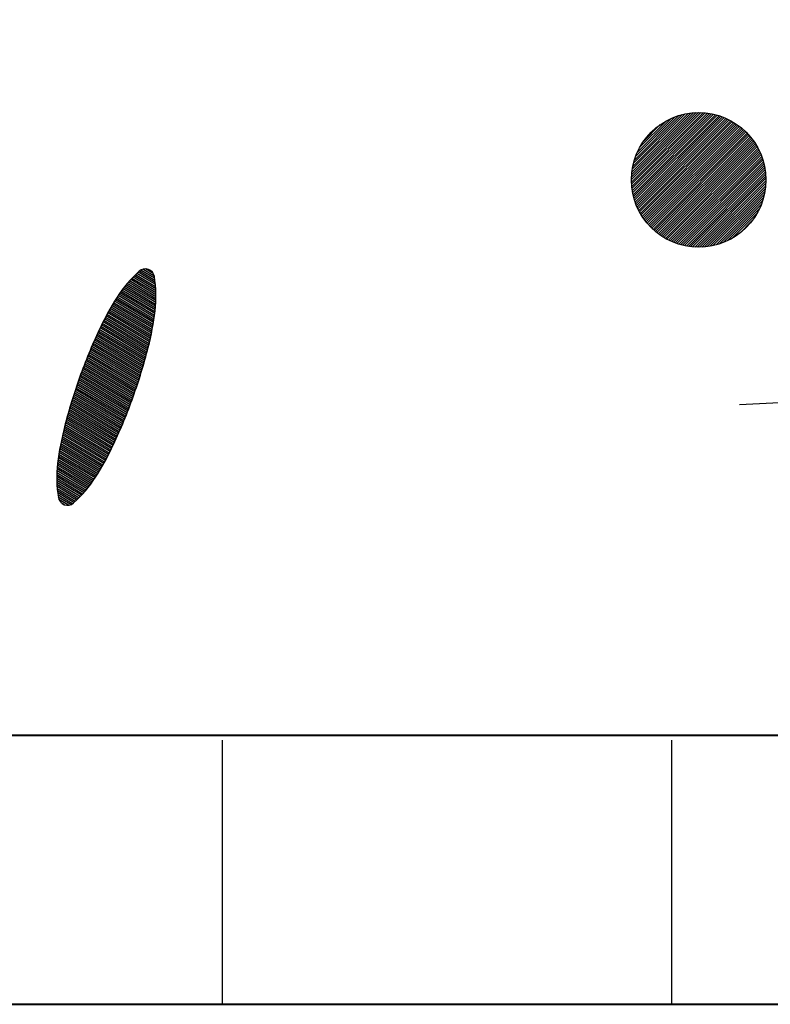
# Model space of a CAD drawing. Header units: millimetres. Extents: x -3143211 to -2549809, y 1060331 to 1341741.
# Tile 72 of 131: x -3020386 to -3019583, y 1105410 to 1106463. Entities that reach past the tile are written whole.
import ezdxf

# ---------------------------------------------------------------- set-up
doc = ezdxf.new("R2010")
doc.units = ezdxf.units.MM
doc.layers.add('8', color=2, linetype='Continuous')
doc.layers.add('PUMP', color=1, linetype='Continuous')

msp = doc.modelspace()

# ---------------------------------------------------------------- linework, layer by layer
at = {"color": 188}
for p, q in [((-3019731.93004, 1106291.75688), (-3019660.14711, 1106363.5398)), ((-3019731.89385, 1106289.24748), (-3019657.63771, 1106363.50362)), ((-3019731.87523, 1106294.35727), (-3019662.74751, 1106363.48499)), ((-3019731.77549, 1106286.82025), (-3019655.21049, 1106363.38526)), ((-3019731.71849, 1106297.05959), (-3019665.44983, 1106363.32826)), ((-3019731.58219, 1106284.46797), (-3019652.8582, 1106363.19196)), ((-3019731.44599, 1106299.87767), (-3019668.26791, 1106363.05576)), ((-3019731.31996, 1106282.18462), (-3019650.57485, 1106362.92972)), ((-3019731.03979, 1106302.82946), (-3019671.21969, 1106362.64956)), ((-3019730.99385, 1106279.96514), (-3019648.35537, 1106362.60362)), ((-3019730.60817, 1106277.80523), (-3019646.19547, 1106362.21794)), ((-3019730.47592, 1106305.93892), (-3019674.32916, 1106362.08568)), ((-3019730.1666, 1106275.70122), (-3019644.09146, 1106361.77636)), ((-3019729.72102, 1106309.2394), (-3019677.62964, 1106361.33078)), ((-3019729.67232, 1106273.64992), (-3019642.04016, 1106361.28208)), ((-3019729.12809, 1106271.64856), (-3019640.0388, 1106360.73786)), ((-3019728.7263, 1106312.77971), (-3019681.16995, 1106360.33606)), ((-3019728.53633, 1106269.69474), (-3019638.08497, 1106360.1461)), ((-3019727.89916, 1106267.78633), (-3019636.17656, 1106359.50892)), ((-3019727.4149, 1106316.63669), (-3019685.02693, 1106359.02466)), ((-3019727.21843, 1106265.92147), (-3019634.3117, 1106358.8282)), ((-3019726.4958, 1106264.09851), (-3019632.48875, 1106358.10557)), ((-3019725.73273, 1106262.31601), (-3019630.70624, 1106357.34249)), ((-3019725.65214, 1106320.94504), (-3019689.33527, 1106357.2619)), ((-3019724.93049, 1106260.57266), (-3019628.9629, 1106356.54025)), ((-3019724.09023, 1106258.86733), (-3019627.25757, 1106355.69999)), ((-3019723.21297, 1106257.19901), (-3019625.58925, 1106354.82273)), ((-3019723.15511, 1106325.98765), (-3019694.37789, 1106354.76487)), ((-3019722.29959, 1106255.56681), (-3019623.95704, 1106353.90935)), ((-3019721.35088, 1106253.96993), (-3019622.36016, 1106352.96065)), ((-3019720.36754, 1106252.40769), (-3019620.79792, 1106351.9773)), ((-3019719.35016, 1106250.87948), (-3019619.26972, 1106350.95992)), ((-3019719.0446, 1106332.64374), (-3019701.03398, 1106350.65436)), ((-3019718.29926, 1106249.3848), (-3019617.77503, 1106349.90902)), ((-3019717.21529, 1106247.92318), (-3019616.31342, 1106348.82505)), ((-3019716.09861, 1106246.49428), (-3019614.88452, 1106347.70837)), ((-3019714.94953, 1106245.09778), (-3019613.48801, 1106346.55929)), ((-3019713.76828, 1106243.73344), (-3019612.12368, 1106345.37804)), ((-3019712.55504, 1106242.4011), (-3019610.79134, 1106344.1648)), ((-3019711.30991, 1106241.10064), (-3019609.49088, 1106342.91967)), ((-3019710.03296, 1106239.83201), (-3019608.22224, 1106341.64272)), ((-3019708.72417, 1106238.59521), (-3019606.98545, 1106340.33393)), ((-3019707.38348, 1106237.39032), (-3019605.78055, 1106338.99324)), ((-3019706.01075, 1106236.21746), (-3019604.6077, 1106337.62052)), ((-3019704.60581, 1106235.07682), (-3019603.46706, 1106336.21557)), ((-3019703.16838, 1106233.96866), (-3019602.3589, 1106334.77815)), ((-3019701.69816, 1106232.89329), (-3019601.28353, 1106333.30793)), ((-3019700.19476, 1106231.85111), (-3019600.24135, 1106331.80452)), ((-3019698.65771, 1106230.84258), (-3019599.23282, 1106330.26748)), ((-3019697.08648, 1106229.86823), (-3019598.25846, 1106328.69624)), ((-3019695.48043, 1106228.92869), (-3019597.31892, 1106327.0902)), ((-3019693.83887, 1106228.02467), (-3019596.41491, 1106325.44863)), ((-3019692.16096, 1106227.15699), (-3019595.54723, 1106323.77073)), ((-3019690.4458, 1106226.32657), (-3019594.71681, 1106322.05556)), ((-3019688.69233, 1106225.53445), (-3019593.92469, 1106320.30209)), ((-3019686.89938, 1106224.78182), (-3019593.17205, 1106318.50915)), ((-3019685.06562, 1106224.06999), (-3019592.46023, 1106316.67538)), ((-3019683.18954, 1106223.40049), (-3019591.79072, 1106314.79931)), ((-3019681.26945, 1106222.77499), (-3019591.16523, 1106312.87921)), ((-3019679.30342, 1106222.19545), (-3019590.58568, 1106310.91318)), ((-3019677.28925, 1106221.66403), (-3019590.05427, 1106308.89901)), ((-3019675.22445, 1106221.18324), (-3019589.57348, 1106306.83421)), ((-3019673.10615, 1106220.75596), (-3019589.14619, 1106304.71591)), ((-3019670.93105, 1106220.38547), (-3019588.77571, 1106302.54081)), ((-3019668.69532, 1106220.07562), (-3019588.46586, 1106300.30508)), ((-3019666.39447, 1106219.83089), (-3019588.22112, 1106298.00423)), ((-3019664.02322, 1106219.65655), (-3019588.04679, 1106295.63298)), ((-3019661.57527, 1106219.55892), (-3019587.94916, 1106293.18503)), ((-3019659.04301, 1106219.5456), (-3019587.93583, 1106290.65277)), ((-3019656.41713, 1106219.62589), (-3019588.01613, 1106288.02689)), ((-3019653.68602, 1106219.81141), (-3019588.20165, 1106285.29578)), ((-3019650.83492, 1106220.11693), (-3019588.50717, 1106282.44468)), ((-3019647.84453, 1106220.56173), (-3019588.95197, 1106279.4543)), ((-3019644.68884, 1106221.17184), (-3019589.56208, 1106276.2986)), ((-3019641.33122, 1106221.98388), (-3019590.37412, 1106272.94098)), ((-3019637.71714, 1106223.05237), (-3019591.44261, 1106269.3269)), ((-3019633.75872, 1106224.46521), (-3019592.85544, 1106265.36848)), ((-3019629.29598, 1106226.38236), (-3019594.7726, 1106260.90575)), ((-3019623.96841, 1106229.16435), (-3019597.55458, 1106255.57817)), ((-3019616.39081, 1106234.19636), (-3019602.5866, 1106248.00057)), ((-3020241.3419, 1106181.70411), (-3020259.59991, 1106192.65187)), ((-3020241.61523, 1106183.96679), (-3020258.1933, 1106193.90722)), ((-3020241.9325, 1106186.25582), (-3020256.56019, 1106195.02677)), ((-3020242.31502, 1106188.58396), (-3020254.4698, 1106195.87213)), ((-3020243.38576, 1106191.32477), (-3020251.54776, 1106196.21882)), ((-3020240.55491, 1106164.44194), (-3020269.98977, 1106182.09149)), ((-3020240.52895, 1106166.52516), (-3020268.77111, 1106183.45955)), ((-3020240.53634, 1106168.62838), (-3020267.53, 1106184.81415)), ((-3020240.57805, 1106170.75217), (-3020266.26625, 1106186.15517)), ((-3020240.65515, 1106172.89719), (-3020264.97965, 1106187.48249)), ((-3020240.76879, 1106175.06411), (-3020263.66997, 1106188.79597)), ((-3020240.92021, 1106177.25369), (-3020262.33697, 1106190.09547)), ((-3020241.11076, 1106179.46673), (-3020260.98038, 1106191.38083)), ((-3020241.84532, 1106148.42541), (-3020278.94922, 1106170.67341)), ((-3020241.59801, 1106150.3759), (-3020277.90495, 1106172.14604)), ((-3020241.36383, 1106152.33427), (-3020276.83926, 1106173.60582)), ((-3020241.15495, 1106154.30781), (-3020275.75206, 1106175.05271)), ((-3020240.9748, 1106156.29857), (-3020274.64327, 1106176.48665)), ((-3020240.824, 1106158.30694), (-3020273.51277, 1106177.90757)), ((-3020240.70325, 1106160.33332), (-3020272.36045, 1106179.3154)), ((-3020240.61329, 1106162.37816), (-3020271.18616, 1106180.71007)), ((-3020243.89979, 1106134.9658), (-3020285.7565, 1106160.06366)), ((-3020243.57229, 1106136.86821), (-3020284.81947, 1106161.60059)), ((-3020243.25598, 1106138.77733), (-3020283.8734, 1106163.1321)), ((-3020242.95094, 1106140.69321), (-3020282.91829, 1106164.65818)), ((-3020242.65727, 1106142.61591), (-3020281.95409, 1106166.17882)), ((-3020242.37505, 1106144.54547), (-3020280.97373, 1106167.68977)), ((-3020242.10437, 1106146.48195), (-3020279.97213, 1106169.18798)), ((-3020246.09541, 1106123.68962), (-3020291.1888, 1106150.72823)), ((-3020245.7024, 1106125.55274), (-3020290.30603, 1106152.29769)), ((-3020245.32011, 1106127.42231), (-3020289.41421, 1106153.86173)), ((-3020244.94864, 1106129.29835), (-3020288.51334, 1106155.42034)), ((-3020244.58804, 1106131.18092), (-3020287.60344, 1106156.97354)), ((-3020244.2384, 1106133.07005), (-3020286.68449, 1106158.52131)), ((-3020249.14008, 1106110.82374), (-3020297.11434, 1106139.58977)), ((-3020248.67528, 1106112.64383), (-3020296.29509, 1106141.19732)), ((-3020248.21922, 1106114.46915), (-3020295.46673, 1106142.79941)), ((-3020247.77351, 1106116.30069), (-3020294.62929, 1106144.39605)), ((-3020247.33821, 1106118.13846), (-3020293.78277, 1106145.98725)), ((-3020246.91339, 1106119.98252), (-3020292.92717, 1106147.57301)), ((-3020246.4991, 1106121.83289), (-3020292.06251, 1106149.15333)), ((-3020252.04203, 1106099.97109), (-3020301.8393, 1106129.83021)), ((-3020251.54504, 1106101.77187), (-3020301.0737, 1106131.46993)), ((-3020251.05337, 1106103.57584), (-3020300.30013, 1106133.10487)), ((-3020250.56702, 1106105.383), (-3020299.51739, 1106134.73432)), ((-3020250.08601, 1106107.19337), (-3020298.72551, 1106136.35828)), ((-3020249.61036, 1106109.00695), (-3020297.92449, 1106137.97676)), ((-3020255.66852, 1106087.45408), (-3020307.06206, 1106118.27035)), ((-3020255.13473, 1106089.2328), (-3020306.33049, 1106119.93048)), ((-3020254.60616, 1106091.01465), (-3020305.59406, 1106121.58769)), ((-3020254.08282, 1106092.79963), (-3020304.85279, 1106123.242)), ((-3020253.56473, 1106094.58776), (-3020304.10667, 1106124.8934)), ((-3020253.05189, 1106096.37904), (-3020303.35571, 1106126.5419)), ((-3020252.54432, 1106098.17348), (-3020302.59992, 1106128.1875)), ((-3020258.98014, 1106076.84706), (-3020311.34917, 1106108.24825)), ((-3020258.4153, 1106078.60716), (-3020310.64686, 1106109.92592)), ((-3020257.85561, 1106080.37035), (-3020309.93966, 1106111.60066)), ((-3020257.30107, 1106082.13663), (-3020309.22757, 1106113.27247)), ((-3020256.7517, 1106083.906), (-3020308.5106, 1106114.94135)), ((-3020256.20752, 1106085.67849), (-3020307.78876, 1106116.60731)), ((-3020262.4766, 1106066.35088), (-3020315.45992, 1106098.1204)), ((-3020261.88112, 1106068.09261), (-3020314.7871, 1106099.81576)), ((-3020261.29072, 1106069.83738), (-3020314.10935, 1106101.50816)), ((-3020260.70541, 1106071.58521), (-3020313.42668, 1106103.1976)), ((-3020260.1252, 1106073.33609), (-3020312.73909, 1106104.8841)), ((-3020259.55011, 1106075.09004), (-3020312.04658, 1106106.56764)), ((-3020266.15559, 1106055.96414), (-3020319.39275, 1106087.88587)), ((-3020265.52984, 1106057.68772), (-3020318.7497, 1106089.59908)), ((-3020264.90911, 1106059.41431), (-3020318.10168, 1106091.3093)), ((-3020264.29341, 1106061.14391), (-3020317.44868, 1106093.01653)), ((-3020263.68275, 1106062.87654), (-3020316.79071, 1106094.72079)), ((-3020263.07714, 1106064.61219), (-3020316.12779, 1106096.42208)), ((-3020270.67568, 1106043.98296), (-3020323.75383, 1106075.80934)), ((-3020270.01503, 1106045.68561), (-3020323.14591, 1106077.54361)), ((-3020269.35934, 1106047.39123), (-3020322.53294, 1106079.27485)), ((-3020268.70862, 1106049.09983), (-3020321.91494, 1106081.00307)), ((-3020268.06287, 1106050.81142), (-3020321.29191, 1106082.72828)), ((-3020267.42211, 1106052.526), (-3020320.66386, 1106084.45048)), ((-3020266.78635, 1106054.24357), (-3020320.0308, 1106086.16967)), ((-3020274.74334, 1106033.82927), (-3020327.29486, 1106065.33988)), ((-3020274.05308, 1106035.51417), (-3020326.71742, 1106067.09242)), ((-3020273.36774, 1106037.20201), (-3020326.13487, 1106068.84191)), ((-3020272.68732, 1106038.89281), (-3020325.54723, 1106070.58833)), ((-3020272.01184, 1106040.58657), (-3020324.9545, 1106072.33171)), ((-3020271.34129, 1106042.28328), (-3020324.3567, 1106074.07205)), ((-3020278.98772, 1106023.78155), (-3020330.65162, 1106054.75993)), ((-3020278.26811, 1106025.44885), (-3020330.10506, 1106056.53099)), ((-3020277.55338, 1106027.11907), (-3020329.55332, 1106058.29895)), ((-3020276.84353, 1106028.79222), (-3020328.99642, 1106060.06381)), ((-3020276.13857, 1106030.4683), (-3020328.43437, 1106061.82558)), ((-3020275.4385, 1106032.14732), (-3020327.86718, 1106063.58427)), ((-3020282.65869, 1106015.48879), (-3020333.30638, 1106045.85783)), ((-3020281.91479, 1106017.14152), (-3020332.78588, 1106047.64452)), ((-3020281.17573, 1106018.79716), (-3020332.26014, 1106049.42806)), ((-3020280.44154, 1106020.45571), (-3020331.72917, 1106051.20848)), ((-3020279.71219, 1106022.11717), (-3020331.193, 1106052.98576)), ((-3020287.23065, 1106005.63749), (-3020336.31864, 1106035.07132)), ((-3020286.45211, 1106007.26945), (-3020335.82985, 1106036.87702)), ((-3020285.68265, 1106008.90686), (-3020335.33574, 1106038.67953)), ((-3020284.91942, 1106010.548), (-3020334.83632, 1106040.47886)), ((-3020284.16101, 1106012.19203), (-3020334.33161, 1106042.27501)), ((-3020283.40743, 1106013.83896), (-3020333.82163, 1106044.068)), ((-3020292.09369, 1105995.96072), (-3020339.13141, 1106024.16518)), ((-3020291.26041, 1105997.55986), (-3020338.68095, 1106025.99386)), ((-3020290.43623, 1105999.16446), (-3020338.22032, 1106027.81645)), ((-3020289.62115, 1106000.77451), (-3020337.75296, 1106029.635)), ((-3020288.81518, 1106002.39002), (-3020337.28021, 1106031.45032)), ((-3020288.01834, 1106004.01101), (-3020336.8021, 1106033.26242)), ((-3020297.28386, 1105986.48011), (-3020341.61391, 1106013.06102)), ((-3020296.39619, 1105988.04664), (-3020341.2267, 1106014.92763)), ((-3020295.51756, 1105989.61859), (-3020340.82879, 1106016.78781)), ((-3020294.648, 1105991.19597), (-3020340.42024, 1106018.64163)), ((-3020293.78749, 1105992.77878), (-3020340.00111, 1106020.4891)), ((-3020292.93605, 1105994.36703), (-3020339.57148, 1106022.33027)), ((-3020301.85788, 1105978.72883), (-3020343.38689, 1106003.63019)), ((-3020300.92499, 1105980.26824), (-3020343.05429, 1106005.52955)), ((-3020300.00115, 1105981.81308), (-3020342.71061, 1106007.42226)), ((-3020299.08634, 1105983.36333), (-3020342.35594, 1106009.30838)), ((-3020298.18058, 1105984.91901), (-3020341.99035, 1106011.18795)), ((-3020307.68725, 1105969.63149), (-3020345.14529, 1105992.09185)), ((-3020306.67411, 1105971.12278), (-3020344.88091, 1105994.0321)), ((-3020305.68225, 1105972.62683), (-3020344.60492, 1105995.9654)), ((-3020304.71079, 1105974.14312), (-3020344.31744, 1105997.89181)), ((-3020303.75077, 1105975.66626), (-3020344.01855, 1105999.81138)), ((-3020302.7998, 1105977.19484), (-3020343.70834, 1106001.72415)), ((-3020313.07434, 1105962.36774), (-3020346.21846, 1105982.24141)), ((-3020311.9538, 1105963.79463), (-3020346.05413, 1105984.24165)), ((-3020310.85492, 1105965.23451), (-3020345.86073, 1105986.22447)), ((-3020309.77759, 1105966.68732), (-3020345.63891, 1105988.19026)), ((-3020308.72173, 1105968.15299), (-3020345.398, 1105990.14459)), ((-3020319.00632, 1105955.43071), (-3020346.57912, 1105971.96374)), ((-3020317.77552, 1105956.79149), (-3020346.57111, 1105974.05772)), ((-3020316.56709, 1105958.16569), (-3020346.53019, 1105976.13197)), ((-3020315.38085, 1105959.55318), (-3020346.45723, 1105978.18701)), ((-3020314.21665, 1105960.9539), (-3020346.35307, 1105980.22333)), ((-3020320.25967, 1105954.08345), (-3020346.55327, 1105969.84945)), ((-3020321.53577, 1105952.74983), (-3020346.49252, 1105967.71424)), ((-3020322.83485, 1105951.42999), (-3020346.39577, 1105965.55744)), ((-3020324.15713, 1105950.12407), (-3020346.26183, 1105963.37834)), ((-3020325.50288, 1105948.83221), (-3020346.08939, 1105961.17616)), ((-3020326.87237, 1105947.55459), (-3020345.87704, 1105958.95005)), ((-3020328.26589, 1105946.29138), (-3020345.62325, 1105956.69909)), ((-3020329.75214, 1105945.08377), (-3020345.32634, 1105954.42227)), ((-3020331.61029, 1105944.09915), (-3020344.98448, 1105952.1185)), ((-3020334.06525, 1105943.4724), (-3020344.3686, 1105949.65043)), ((-3020338.22488, 1105943.86778), (-3020342.06029, 1105946.16755))]:
    msp.add_line(p, q, dxfattribs=at)
at = {"lineweight": 40}
for p, q in [((-3026114.44127, 1105697.53908), (-3019046.40657, 1105697.53908)), ((-3026114.44127, 1105409.53908), (-3019046.40657, 1105409.53908))]:
    msp.add_line(p, q, dxfattribs=at)
at = {"layer": '8', "color": 188}
for p, q in [((-3020169.84915, 1105692.07349), (-3020169.84915, 1105409.53908)), ((-3019689.01616, 1105692.07349), (-3019689.01616, 1105409.53908))]:
    msp.add_line(p, q, dxfattribs=at)
msp.add_circle((-3019659.93036, 1106291.54013), 72, dxfattribs=at)
for centre, radius, start, end in [((-3020171.50941, 1106095.59256), 131.0742, 131.49688885, 147.48478058), ((-3020251.86811, 1106186.43148), 9.79258, 70.33034797, 131.49688885), ((-3020251.86811, 1106186.43148), 9.79258, 9.16380704, 70.33034797), ((-3020371.60182, 1106167.11646), 131.0742, 353.17591533, 9.16380704), ((-3020022.83862, 1106000.82329), 307.38137, 147.48478058, 154.93456893), ((-3020546.65997, 1106188.06552), 307.38137, 345.72612698, 353.17591533), ((-3019770.86399, 1105882.97508), 585.55293, 154.93456893, 160.33034795), ((-3020816.24389, 1106256.6507), 585.55293, 340.33034795, 345.72612698), ((-3019770.86399, 1105882.97508), 585.55293, 160.33034795, 165.72612698), ((-3020816.24389, 1106256.6507), 585.55293, 334.93456893, 340.33034795), ((-3020040.44791, 1105951.56026), 307.38137, 165.72612698, 173.17591533), ((-3020564.26925, 1106138.80249), 307.38137, 327.48478058, 334.93456893), ((-3020215.50606, 1105972.50931), 131.0742, 173.17591533, 189.16380704), ((-3020415.59846, 1106044.03322), 131.0742, 311.49688885, 327.48478058), ((-3020335.23976, 1105953.19429), 9.79258, 189.16380704, 250.33034797), ((-3020335.23976, 1105953.19429), 9.79258, 250.33034797, 311.49688885)]:
    msp.add_arc(centre, radius, start, end, dxfattribs=at)
at = {"layer": 'PUMP', "color": 188}
msp.add_line((-3019616.16329, 1106051.04917), (-3012091.70188, 1106462.89439), dxfattribs=at)

doc.saveas('drawing.dxf')
